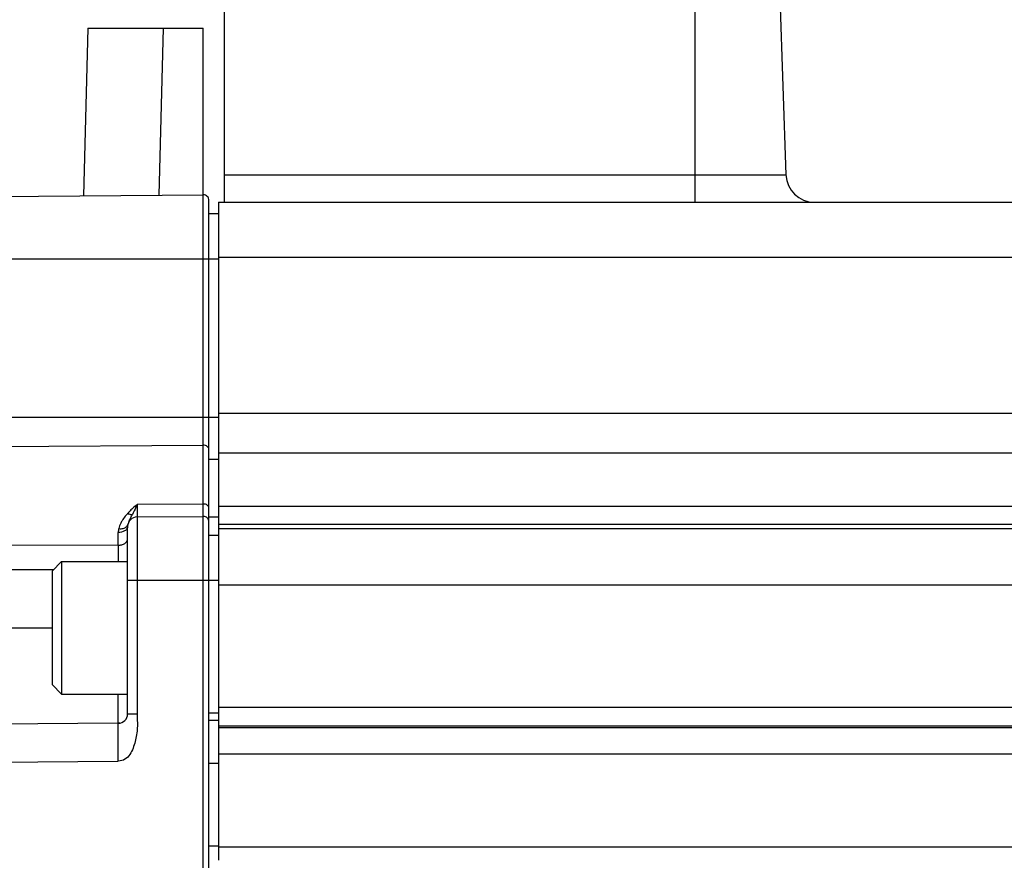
# Model space of a CAD drawing. Header units: millimetres. Extents: x 0 to 559, y 0 to 432.
# Tile 15 of 23: x 261 to 313, y 184 to 228. Entities that reach past the tile are written whole.
import ezdxf

# ---------------------------------------------------------------- set-up
doc = ezdxf.new("R2010")
doc.units = ezdxf.units.MM
doc.header["$LTSCALE"] = 30.734
doc.layers.add('ECM-B3M-C210DXF_CONTINUOUS_LINE', color=7, linetype='CONTINUOUS')

msp = doc.modelspace()

# ---------------------------------------------------------------- linework, layer by layer
at = {"layer": 'ECM-B3M-C210DXF_CONTINUOUS_LINE', "color": 9, "linetype": 'Continuous'}
for p, q in [((297.017, 218.766), (297.017, 243.266)), ((268.682, 219.138), (268.913, 227.966)), ((272.117, 220.213), (301.822, 220.213)), ((271.015, 118.373), (271.015, 219.159)), ((229.978, 215.766), (271.817, 215.766)), ((351.166, 215.844), (271.817, 215.844)), ((225.029, 207.4), (271.817, 207.4)), ((271.817, 207.617), (351.023, 207.617)), ((224.357, 205.62), (271.015, 205.92)), ((271.317, 205.188), (271.817, 205.188)), ((350.986, 205.492), (271.817, 205.492)), ((271.015, 202.81), (267.513, 202.789)), ((267.513, 202.789), (267.513, 191.719)), ((271.817, 202.695), (350.937, 202.695)), ((271.317, 202.139), (271.817, 202.139)), ((350.92, 201.732), (271.817, 201.732)), ((271.817, 201.517), (350.916, 201.517)), ((266.522, 200.631), (266.522, 201.306)), ((266.522, 200.631), (224.209, 200.503)), ((223.867, 199.232), (263.106, 199.354)), ((271.817, 198.766), (267.017, 198.766)), ((351.864, 198.518), (271.817, 198.518)), ((222.617, 196.266), (263.017, 196.266)), ((266.522, 191.22), (266.522, 192.766)), ((267.017, 191.719), (267.513, 191.719)), ((271.317, 191.766), (271.817, 191.766)), ((271.817, 192.066), (351.217, 192.066)), ((351.192, 191.066), (271.817, 191.066)), ((271.817, 190.996), (351.122, 190.996)), ((351.099, 189.58), (271.817, 189.58)), ((230.206, 188.903), (266.522, 189.22)), ((271.317, 189.107), (271.817, 189.107)), ((271.317, 184.748), (271.817, 184.748)), ((351.149, 184.666), (271.817, 184.666))]:
    msp.add_line(p, q, dxfattribs=at)
at = {"layer": 'ECM-B3M-C210DXF_CONTINUOUS_LINE', "color": 7, "linetype": 'Continuous'}
for p, q in [((301.028, 242.976), (301.822, 220.213)), ((272.117, 228.866), (272.117, 218.766)), ((264.915, 227.966), (264.683, 219.103)), ((264.915, 227.966), (271.015, 227.966)), ((271.015, 219.159), (271.015, 227.966)), ((229.56, 218.797), (271.015, 219.159)), ((271.317, 118.673), (271.317, 218.859)), ((271.817, 218.766), (271.817, 183.984)), ((271.817, 218.766), (362.217, 218.766)), ((271.317, 218.166), (271.817, 218.166)), ((267.513, 202.128), (271.015, 202.159)), ((267.017, 191.719), (267.017, 201.628)), ((271.317, 201.166), (271.817, 201.166)), ((263.517, 199.766), (263.017, 199.266)), ((263.517, 199.766), (263.517, 192.766)), ((263.517, 199.766), (267.017, 199.766)), ((263.017, 199.266), (263.017, 193.266)), ((263.517, 192.766), (263.017, 193.266)), ((263.517, 192.766), (267.017, 192.766)), ((266.522, 191.22), (226.35, 190.869)), ((271.817, 191.366), (271.317, 191.366))]:
    msp.add_line(p, q, dxfattribs=at)
for points in [[(266.573, 191.223), (266.555, 191.221), (266.535, 191.22), (266.522, 191.22)], [(266.601, 191.227), (266.599, 191.226), (266.587, 191.224), (266.573, 191.223)]]:
    msp.add_lwpolyline(points, dxfattribs=at)
for centre, radius, start, end in [((303.322, 220.266), 1.5, 182, 270), ((271.017, 218.859), 0.3, 0, 90.5), ((267.517, 201.628), 0.5, 90.5, 180), ((271.017, 201.859), 0.3, 0, 90.5), ((266.517, 191.719), 0.5, 270.5, 360)]:
    msp.add_arc(centre, radius, start, end, dxfattribs=at)
at = {"layer": 'ECM-B3M-C210DXF_CONTINUOUS_LINE', "color": 9, "linetype": 'Continuous'}
for centre, radius, start, end in [((270.033, 199.526), 4.107, 135.7439, 137.2364), ((253.895, 209.161), 15.048, 332.1449, 332.5725), ((257.763, 207.139), 10.684, 332.6432, 332.8036), ((267.506, 201.305), 0.984, 168.0156, 179.9501), ((268.218, 201.009), 1.759, 148.4637, 149.7755)]:
    msp.add_arc(centre, radius, start, end, dxfattribs=at)
for points, knots in [([(271.317, 205.699), (271.317, 205.759), (271.23, 205.89), (271.089, 205.921), (271.015, 205.92)], [0, 0, 0, 0, 0.446921, 1, 1, 1, 1]), ([(267.513, 202.789), (267.493, 202.74), (267.415, 202.56), (267.331, 202.383), (267.265, 202.256)], [0, 0, 0, 0, 0.270585, 1, 1, 1, 1]), ([(271.317, 202.607), (271.317, 202.664), (271.224, 202.786), (271.089, 202.81), (271.015, 202.81)], [0, 0, 0, 0, 0.432665, 1, 1, 1, 1]), ([(267.017, 202.315), (267.04, 202.303), (267.118, 202.269), (267.205, 202.25), (267.265, 202.256)], [0, 0, 0, 0, 0.293386, 1, 1, 1, 1]), ([(267.111, 201.957), (267.118, 201.971), (267.146, 202.029), (267.176, 202.087), (267.199, 202.13)], [0, 0, 0, 0, 0.237131, 1, 1, 1, 1]), ([(266.698, 201.895), (266.68, 201.864), (266.614, 201.742), (266.565, 201.61), (266.543, 201.509)], [0, 0, 0, 0, 0.254544, 1, 1, 1, 1]), ([(266.543, 201.509), (266.589, 201.504), (266.702, 201.503), (266.868, 201.536), (266.967, 201.614), (266.997, 201.659)], [0, 0, 0, 0, 0.280517, 0.679029, 1, 1, 1, 1]), ([(267.017, 201.628), (267.017, 201.612), (267.01, 201.545), (266.97, 201.485), (266.934, 201.449)], [0, 0, 0, 0, 0.236175, 1, 1, 1, 1]), ([(266.934, 201.449), (266.91, 201.426), (266.79, 201.338), (266.636, 201.306), (266.522, 201.306)], [0, 0, 0, 0, 0.22395, 1, 1, 1, 1]), ([(266.522, 200.631), (266.584, 200.631), (266.706, 200.649), (266.903, 200.719), (267.017, 200.859), (267.017, 200.947)], [0, 0, 0, 0, 0.29359, 0.579438, 1, 1, 1, 1]), ([(266.522, 200.631), (266.522, 200.565), (266.522, 200.277), (266.522, 199.989), (266.522, 199.766)], [0, 0, 0, 0, 0.226428, 1, 1, 1, 1]), ([(267.513, 191.719), (267.513, 191.597), (267.532, 191.351), (267.533, 190.859), (267.456, 190.37), (267.31, 189.9), (267.152, 189.566), (266.893, 189.29), (266.643, 189.221), (266.522, 189.22)], [0, 0, 0, 0, 0.125322, 0.25065, 0.500953, 0.626241, 0.751405, 0.87596, 1, 1, 1, 1]), ([(266.522, 189.22), (266.521, 189.341), (266.519, 189.586), (266.516, 189.951), (266.515, 190.301), (266.514, 190.613), (266.515, 190.841), (266.516, 190.989), (266.516, 191.073), (266.518, 191.135), (266.517, 191.182), (266.522, 191.202), (266.519, 191.219), (266.522, 191.22)], [0, 0, 0, 0, 0.182106, 0.368032, 0.547061, 0.706995, 0.836556, 0.887965, 0.929668, 0.961258, 0.983116, 0.995825, 1, 1, 1, 1])]:
    msp.add_open_spline(points, degree=3, knots=knots, dxfattribs=at)
for points in [[(267.513, 202.789), (267.369, 202.66), (267.226, 202.531), (267.091, 202.392)], [(266.893, 202.172), (266.83, 202.095), (266.771, 202.014), (266.719, 201.929)], [(267.017, 202.315), (266.974, 202.268), (266.933, 202.221), (266.893, 202.172)], [(266.997, 201.659), (267.011, 201.681), (267.023, 201.705), (267.028, 201.731)], [(267.076, 201.879), (267.087, 201.906), (267.099, 201.931), (267.111, 201.957)]]:
    msp.add_open_spline(points, degree=3, dxfattribs=at)

doc.saveas('drawing.dxf')
